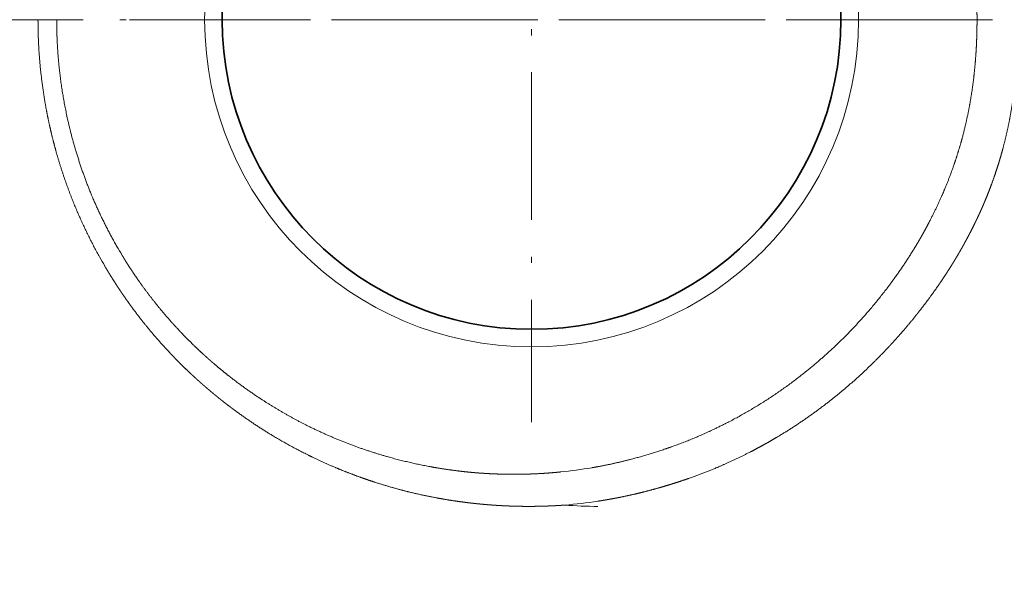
# Model space of a CAD drawing. Extents: x -244 to 905, y 214 to 1282.
# Tile 8 of 13: x 548 to 629, y 391 to 435. Entities that reach past the tile are written whole.
import ezdxf
from ezdxf.enums import TextEntityAlignment as Align

# ---------------------------------------------------------------- set-up
doc = ezdxf.new("R2010")
doc.units = 0
doc.linetypes.add('DASHDOT', pattern=[18.5, 12, -3, 0.5, -3])
doc.layers.get('0').update_dxf_attribs({"lineweight": 13})
doc.styles.get("Standard").update_dxf_attribs({"font": 'isocp.shx'})
doc.dimstyles.get("Standard").update_dxf_attribs({"dimtxt": 2.5, "dimasz": 2.5, "dimexe": 1.25, "dimexo": 0.625, "dimtad": 1, "dimcen": 2.5, "dimadec": 0, "dimazin": 0, "dimtfac": 1, "dimtmove": 0, "dimatfit": 0, "dimfxl": 0, "dimarcsym": 0})

# ---------------------------------------------------------------- blocks, each defined once
blk = doc.blocks.new('*D')
at = {"color": 7, "lineweight": 13}
for p, q in [((-1.876, 1126.191), (-229.604, 1126.191)), ((-227.604, 706.191), (-227.604, 1126.191)), ((509.444, 1126.191), (332.709, 1126.191)), ((334.709, 1018.858), (334.709, 1126.191)), ((508.51, 1081.191), (332.709, 1081.191)), ((-1.876, 706.191), (-229.604, 706.191)), ((657.336, 617.278), (299.471, 617.278)), ((301.471, 253.39), (301.471, 617.278)), ((375.102, 433.334), (375.102, 214.031)), ((905.151, 433.334), (905.151, 214.031)), ((657.336, 253.39), (299.471, 253.39)), ((375.102, 216.031), (905.151, 216.031))]:
    blk.add_line(p, q, dxfattribs=at)
for points in [[(-227.087, 1124.259), (-227.604, 1126.191), (-228.122, 1124.259)], [(335.227, 1124.259), (334.709, 1126.191), (334.192, 1124.259)], [(334.192, 1083.123), (334.709, 1081.191), (335.227, 1083.123)], [(-228.122, 708.123), (-227.604, 706.191), (-227.087, 708.123)], [(301.988, 615.346), (301.471, 617.278), (300.953, 615.346)], [(300.953, 255.321), (301.471, 253.39), (301.988, 255.321)], [(377.034, 216.549), (375.102, 216.031), (377.034, 215.513)], [(903.219, 215.513), (905.151, 216.031), (903.219, 216.549)]]:
    blk.add_lwpolyline(points, dxfattribs=at)
for s, p, p2 in [('45', (332.709, 1018.858), (332.709, 1045.947)), ('420', (-229.604, 895.175), (-229.604, 937.207)), ('360', (299.471, 414.318), (299.471, 456.35))]:
    blk.add_text(s, height=14, rotation=90, dxfattribs=at).set_placement(p, p2, align=Align.FIT)
blk.add_text('530', height=14, dxfattribs=at).set_placement((619.11, 218.031), (661.143, 218.031), align=Align.FIT)
blk = doc.blocks.new('BLOCK66')
at = {"color": 7, "linetype": 'DASHDOT', "lineweight": 13}
for p, q in [((215, 32.728), (215, -32.728)), ((247.727, 0), (182.272, 0))]:
    blk.add_line(p, q, dxfattribs=at)
blk = doc.blocks.new('BLOCK67')
at = {"color": 7, "lineweight": 13}
blk.add_circle((215, 0), 26.607, dxfattribs=at)
at = {"color": 7, "lineweight": 35}
blk.add_circle((215, 0), 25.175, dxfattribs=at)
at = {"color": 7, "lineweight": 13}
for centre, radius, start, end in [((212.928, -0.243), 36.531, 209.87193, 211.16009), ((214.078, -0.163), 39.219, 209.16392, 210.41981), ((213.645, 0.379), 37.339, 275.73591, 279.64336), ((214.305, 0.829), 40.441, 274.80562, 278.6669), ((220.944, 7.251), 46.833, 266.0196, 269.32667)]:
    blk.add_arc(centre, radius, start, end, dxfattribs=at)
blk.add_ellipse((82655.492, 105168.938), major_axis=(-82481.766, -105281.203), ratio=0.026321, start_param=6.26223, end_param=6.297127, dxfattribs=at)
for points, knots in [([(251.252, 0), (251.252, 0.148), (251.251, 0.295), (251.25, 0.442), (251.246, 0.736), (251.24, 1.03), (251.236, 1.177), (251.211, 2.039), (251.163, 2.897), (251.107, 3.61), (250.955, 5.106), (250.726, 6.592), (250.583, 7.369), (250.338, 8.511), (250.043, 9.64), (249.942, 10.004), (249.678, 10.906), (249.382, 11.799), (249.194, 12.327), (248.894, 13.118), (248.569, 13.899), (248.458, 14.159), (248.23, 14.677), (247.991, 15.19), (247.869, 15.445), (247.617, 15.959), (247.356, 16.467), (247.221, 16.722), (247.016, 17.103), (246.804, 17.481), (246.733, 17.607), (246.59, 17.858), (246.444, 18.107), (246.37, 18.231), (246.144, 18.609), (245.911, 18.984), (245.752, 19.235), (245.429, 19.734), (245.097, 20.226), (244.928, 20.47), (243.938, 21.875), (242.87, 23.226), (241.937, 24.303), (239.839, 26.515), (237.53, 28.516), (236.246, 29.515), (234.248, 30.903), (232.144, 32.127), (231.441, 32.511), (229.835, 33.335), (228.18, 34.062), (227.248, 34.434), (225.737, 34.976), (224.198, 35.444), (223.617, 35.61), (222.658, 35.863), (221.691, 36.086), (221.311, 36.168), (220.899, 36.251), (220.485, 36.328), (220.453, 36.334), (220.389, 36.346), (220.325, 36.358), (220.294, 36.363), (220.2, 36.38), (220.103, 36.397), (220.022, 36.411), (219.961, 36.422), (219.9, 36.432)], [0, 0, 0, 0, 0, 0, 1.071056, 1.071056, 1.071056, 2.142112, 2.142112, 2.142112, 7.352411, 7.352411, 7.352411, 13.090898, 13.090898, 13.090898, 15.840102, 15.840102, 15.840102, 19.927845, 19.927845, 19.927845, 21.982138, 21.982138, 21.982138, 24.036432, 24.036432, 24.036432, 26.131672, 26.131672, 26.131672, 27.179317, 27.179317, 27.179317, 28.226962, 28.226962, 28.226962, 30.375435, 30.375435, 30.375435, 32.524579, 32.524579, 32.524579, 42.809412, 42.809412, 42.809412, 54.50261, 54.50261, 54.50261, 60.272505, 60.272505, 60.272505, 67.43278, 67.43278, 67.43278, 71.739895, 71.739895, 71.739895, 74.505388, 74.505388, 74.505388, 74.735892, 74.735892, 74.735892, 74.966396, 74.966396, 74.966396, 75.408754, 75.408754, 75.408754, 75.408754, 75.408754, 75.408754]), ([(251.252, 0), (251.252, -0.183), (251.251, -0.365), (251.249, -0.547), (251.243, -0.912), (251.234, -1.276), (251.228, -1.455), (251.208, -1.998), (251.179, -2.541), (251.155, -2.901), (251.1, -3.622), (251.028, -4.343), (250.988, -4.703), (250.854, -5.782), (250.678, -6.855), (250.541, -7.57), (250.307, -8.634), (250.03, -9.688), (249.932, -10.038), (249.728, -10.735), (249.504, -11.427), (249.387, -11.771), (249.022, -12.799), (248.615, -13.813), (248.326, -14.485), (247.865, -15.474), (247.368, -16.444), (247.199, -16.765), (247.027, -17.083), (246.85, -17.4)], [0, 0, 0, 0, 0, 0, 1.325236, 1.325236, 1.325236, 2.656828, 2.656828, 2.656828, 5.292277, 5.292277, 5.292277, 7.930039, 7.930039, 7.930039, 13.211028, 13.211028, 13.211028, 15.853854, 15.853854, 15.853854, 18.497169, 18.497169, 18.497169, 23.785676, 23.785676, 23.785676, 26.414835, 26.414835, 26.414835, 26.414835, 26.414835, 26.414835]), ([(179.831, -19.275), (178.962, -17.719), (178.182, -16.113), (177.489, -14.456), (176.82, -12.556), (176.274, -10.62), (176.226, -10.445), (176.066, -9.849), (175.914, -9.235), (175.817, -8.82), (175.685, -8.219), (175.567, -7.627), (175.529, -7.429), (175.252, -5.944), (175.046, -4.443), (174.92, -3.135), (174.847, -1.771), (174.831, -0.407), (174.831, -0.356), (174.83, -0.255), (174.83, -0.154), (174.829, -0.103), (174.829, -0.053), (174.829, -0.002), (174.829, -0.001), (174.829, -0.001), (174.829, 0)], [0, 0, 0, 0, 0, 0, 17.359428, 17.359428, 17.359428, 19.340508, 19.340508, 19.340508, 23.232731, 23.232731, 23.232731, 25.168855, 25.168855, 25.168855, 37.764199, 37.764199, 37.764199, 38.248436, 38.248436, 38.248436, 38.732673, 38.732673, 38.732673, 38.739225, 38.739225, 38.739225, 38.739225, 38.739225, 38.739225]), ([(181.25, -18.437), (180.488, -17.109), (179.794, -15.741), (179.171, -14.334), (178.208, -11.81), (177.478, -9.205), (177.208, -8.075), (176.833, -6.175), (176.582, -4.254), (176.502, -3.482), (176.426, -2.515), (176.382, -1.547), (176.375, -1.354), (176.365, -1.064), (176.359, -0.773), (176.357, -0.676), (176.354, -0.481), (176.352, -0.286), (176.351, -0.194), (176.351, -0.096), (176.351, 0)], [0, 0, 0, 0, 0, 0, 11.004805, 11.004805, 11.004805, 19.29144, 19.29144, 19.29144, 24.819803, 24.819803, 24.819803, 26.2026, 26.2026, 26.2026, 26.892797, 26.892797, 26.892797, 27.591535, 27.591535, 27.591535, 27.591535, 27.591535, 27.591535]), ([(488.502, 0), (488.502, -0.068), (488.502, -0.136), (488.502, -0.204), (488.501, -0.342), (488.501, -0.48), (488.5, -0.549), (488.497, -1.031), (488.492, -1.514), (488.485, -1.928), (488.434, -4.552), (488.316, -7.175), (488.168, -9.381), (487.136, -21.004), (484.777, -32.491), (482.007, -41.612), (476.697, -54.661), (469.721, -66.885), (467.298, -70.74), (463.413, -76.382), (459.186, -81.767), (457.736, -83.538), (453.981, -87.931), (449.992, -92.131), (447.506, -94.59), (441.927, -99.784), (436.008, -104.606), (432.712, -107.101), (427.38, -110.846), (421.854, -114.285), (419.806, -115.502), (416.161, -117.571), (412.445, -119.514), (410.83, -120.329), (408.118, -121.646), (405.374, -122.896), (404.275, -123.383), (402.067, -124.336), (399.838, -125.245), (398.719, -125.689), (395.341, -126.99), (391.924, -128.189), (389.628, -128.944), (385.474, -130.217), (381.282, -131.348), (379.414, -131.824), (375.312, -132.812), (371.185, -133.696), (368.939, -134.15), (365.794, -134.753), (362.644, -135.319), (361.749, -135.477), (359.885, -135.801), (358.02, -136.114), (357.036, -136.276), (352.251, -137.05), (347.473, -137.751), (343.662, -138.261), (335.866, -139.204), (328.028, -139.954), (324.019, -140.288), (312.344, -141.129), (300.596, -141.609), (292.861, -141.783), (280.72, -141.834), (268.649, -141.527), (264.25, -141.367), (259.299, -141.131), (254.364, -140.839), (253.798, -140.805), (252.949, -140.752), (252.1, -140.698), (251.817, -140.68), (251.393, -140.652), (250.968, -140.625), (250.827, -140.615), (250.228, -140.575), (249.631, -140.535), (249.205, -140.506), (248.603, -140.464), (247.996, -140.421), (247.841, -140.41), (247.53, -140.388), (247.22, -140.366), (247.064, -140.355), (246.289, -140.299), (245.517, -140.243), (244.9, -140.197), (243.397, -140.084), (241.907, -139.967), (241.03, -139.897), (239.403, -139.763), (237.788, -139.621), (237.026, -139.551), (234.909, -139.351), (232.793, -139.129), (231.412, -138.973), (228.487, -138.617), (225.52, -138.2), (223.957, -137.965), (222.113, -137.669), (220.267, -137.345), (219.986, -137.295), (219.725, -137.248), (219.463, -137.2)], [0, 0, 0, 0, 0, 0, 0.492193, 0.492193, 0.492193, 0.984386, 0.984386, 0.984386, 3.937493, 3.937493, 3.937493, 19.712743, 19.712743, 19.712743, 87.160053, 87.160053, 87.160053, 119.381527, 119.381527, 119.381527, 135.62147, 135.62147, 135.62147, 160.256315, 160.256315, 160.256315, 189.312571, 189.312571, 189.312571, 206.075908, 206.075908, 206.075908, 218.815368, 218.815368, 218.815368, 227.258686, 227.258686, 227.258686, 235.700614, 235.700614, 235.700614, 252.649772, 252.649772, 252.649772, 266.196582, 266.196582, 266.196582, 282.289789, 282.289789, 282.289789, 288.67214, 288.67214, 288.67214, 295.586538, 295.586538, 295.586538, 322.807467, 322.807467, 322.807467, 351.121058, 351.121058, 351.121058, 405.062959, 405.062959, 405.062959, 436.098556, 436.098556, 436.098556, 440.122925, 440.122925, 440.122925, 442.135112, 442.135112, 442.135112, 443.141208, 443.141208, 443.141208, 446.396931, 446.396931, 446.396931, 447.507106, 447.507106, 447.507106, 448.617281, 448.617281, 448.617281, 453.057936, 453.057936, 453.057936, 459.474939, 459.474939, 459.474939, 465.03483, 465.03483, 465.03483, 475.219877, 475.219877, 475.219877, 486.56679, 486.56679, 486.56679, 488.438538, 488.438538, 488.438538, 488.438538, 488.438538, 488.438538]), ([(483.723, 0), (483.722, -0.297), (483.721, -0.601), (483.718, -0.939), (483.712, -1.472), (483.704, -2.005), (483.699, -2.239), (483.69, -2.702), (483.678, -3.165), (483.671, -3.396), (483.611, -5.366), (483.511, -7.334), (483.391, -9.07), (482.584, -18.382), (480.888, -27.611), (478.925, -35.009), (474.939, -46.414), (469.619, -57.268), (467.499, -61.158), (464.635, -65.912), (461.524, -70.507), (460.887, -71.425), (459.592, -73.252), (458.258, -75.052), (457.58, -75.947), (452.956, -81.916), (447.905, -87.555), (443.282, -92.123), (436.966, -97.686), (430.257, -102.755), (428.693, -103.895), (425.207, -106.345), (421.631, -108.66), (419.652, -109.885), (416.639, -111.666), (413.572, -113.356), (412.536, -113.913), (410.445, -115.012), (408.331, -116.069), (407.263, -116.59), (405.472, -117.441), (403.668, -118.261), (402.943, -118.584), (401.493, -119.22), (400.034, -119.836), (399.304, -120.138), (396.744, -121.178), (394.159, -122.158), (392.3, -122.827), (388.167, -124.236), (383.986, -125.489), (381.681, -126.131), (376.765, -127.403), (371.795, -128.51), (369.158, -129.054), (364.898, -129.881), (360.62, -130.639), (359.003, -130.917), (356.122, -131.398), (353.244, -131.853), (351.96, -132.05), (348.808, -132.523), (345.656, -132.962), (343.765, -133.213), (338.072, -133.933), (332.359, -134.546), (328.532, -134.91), (322.708, -135.396), (316.861, -135.787), (314.866, -135.909), (307.132, -136.343), (299.368, -136.624), (293.599, -136.752), (284.916, -136.825), (276.264, -136.715), (273.347, -136.657), (268.297, -136.519), (263.263, -136.319), (261.127, -136.222), (257.917, -136.06), (254.713, -135.874), (253.639, -135.809), (252.305, -135.725), (250.972, -135.637), (250.668, -135.617), (250.143, -135.582), (249.623, -135.546), (249.36, -135.528), (248.819, -135.491), (248.274, -135.453), (248.06, -135.438), (246.558, -135.331), (245.064, -135.222), (243.885, -135.133), (242.082, -134.993), (240.301, -134.846), (239.707, -134.796), (238.527, -134.694), (237.352, -134.588), (236.746, -134.531), (234.4, -134.305), (232.058, -134.05), (230.295, -133.838), (227.956, -133.53), (225.595, -133.182), (225.042, -133.098), (223.934, -132.927), (222.824, -132.746), (222.268, -132.653), (221.552, -132.53), (220.837, -132.403), (220.677, -132.375), (220.517, -132.346), (220.357, -132.317)], [0, 0, 0, 0, 0, 0, 2.178635, 2.178635, 2.178635, 3.848291, 3.848291, 3.848291, 5.522654, 5.522654, 5.522654, 18.081099, 18.081099, 18.081099, 73.011488, 73.011488, 73.011488, 104.739272, 104.739272, 104.739272, 112.738034, 112.738034, 112.738034, 120.77064, 120.77064, 120.77064, 166.772982, 166.772982, 166.772982, 180.512869, 180.512869, 180.512869, 197.045408, 197.045408, 197.045408, 205.393989, 205.393989, 205.393989, 213.819982, 213.819982, 213.819982, 219.447661, 219.447661, 219.447661, 225.041036, 225.041036, 225.041036, 239.014361, 239.014361, 239.014361, 255.951729, 255.951729, 255.951729, 274.934308, 274.934308, 274.934308, 286.444161, 286.444161, 286.444161, 295.443476, 295.443476, 295.443476, 308.921802, 308.921802, 308.921802, 335.99667, 335.99667, 335.99667, 349.997707, 349.997707, 349.997707, 390.202204, 390.202204, 390.202204, 410.604421, 410.604421, 410.604421, 425.68571, 425.68571, 425.68571, 433.299277, 433.299277, 433.299277, 435.141475, 435.141475, 435.141475, 437.044908, 437.044908, 437.044908, 439.045213, 439.045213, 439.045213, 447.742715, 447.742715, 447.742715, 452.127381, 452.127381, 452.127381, 456.479535, 456.479535, 456.479535, 469.626259, 469.626259, 469.626259, 473.635008, 473.635008, 473.635008, 477.643756, 477.643756, 477.643756, 478.800601, 478.800601, 478.800601, 478.800601, 478.800601, 478.800601]), ([(254.612, 0), (254.612, -0.058), (254.612, -0.116), (254.612, -0.161), (254.612, -0.231), (254.612, -0.306), (254.611, -0.333), (254.611, -0.387), (254.611, -0.445), (254.61, -0.473), (254.607, -0.842), (254.601, -1.21), (254.592, -1.549), (254.572, -2.122), (254.544, -2.695), (254.531, -2.928), (254.502, -3.396), (254.467, -3.864), (254.448, -4.099), (254.408, -4.553), (254.361, -5.009), (254.339, -5.212), (254.288, -5.651), (254.231, -6.09), (254.201, -6.305), (254.056, -7.307), (253.875, -8.308), (253.711, -9.09), (253.479, -10.052), (253.211, -11.005), (253.159, -11.187), (253.05, -11.552), (252.937, -11.916), (252.879, -12.097), (252.732, -12.545), (252.576, -12.993), (252.48, -13.26), (252.283, -13.789), (252.075, -14.312), (251.968, -14.575), (251.823, -14.921), (251.673, -15.265), (251.634, -15.352), (251.557, -15.525), (251.479, -15.698), (251.44, -15.784), (251.319, -16.046), (251.199, -16.299), (251.129, -16.443), (251.019, -16.668), (250.9, -16.905), (250.864, -16.977), (250.792, -17.12), (250.718, -17.263), (250.677, -17.343), (250.538, -17.61), (250.396, -17.876), (250.29, -18.071), (250.154, -18.318), (250.016, -18.564), (249.986, -18.616), (249.895, -18.776), (249.8, -18.941), (249.734, -19.053), (249.6, -19.282), (249.467, -19.503), (249.412, -19.594), (249.285, -19.802), (249.155, -20.011), (249.09, -20.114), (248.949, -20.337), (248.805, -20.56), (248.728, -20.678), (248.575, -20.911), (248.422, -21.14), (248.345, -21.255), (248.112, -21.597), (247.874, -21.937), (247.714, -22.163), (247.371, -22.636), (247.02, -23.104), (246.834, -23.348), (246.457, -23.834), (246.069, -24.315), (245.873, -24.554), (245.398, -25.122), (244.909, -25.684), (244.621, -26.006), (244.184, -26.484), (243.739, -26.951), (243.589, -27.107), (241.973, -28.765), (240.236, -30.324), (238.565, -31.645), (236.627, -32.979), (234.59, -34.17), (234.428, -34.264), (233.979, -34.519), (233.52, -34.77), (233.25, -34.914), (232.844, -35.126), (232.44, -35.331), (232.314, -35.394), (231.405, -35.842), (230.48, -36.262), (229.685, -36.598), (228.59, -37.023), (227.476, -37.41), (227.182, -37.508), (226.69, -37.668), (226.197, -37.821), (225.999, -37.881), (225.602, -37.999), (225.204, -38.112), (225.004, -38.168), (224.388, -38.335), (223.765, -38.491), (223.338, -38.593), (222.704, -38.733), (222.072, -38.86), (221.867, -38.899), (221.557, -38.957), (221.247, -39.011), (221.144, -39.029), (221.014, -39.051), (220.884, -39.073), (220.859, -39.077), (220.806, -39.085), (220.753, -39.094), (220.73, -39.098), (220.649, -39.111), (220.564, -39.124), (220.501, -39.134), (220.45, -39.142), (220.399, -39.15)], [0, 0, 0, 0, 0, 0, 0.528254, 0.528254, 0.528254, 0.788098, 0.788098, 0.788098, 1.047942, 1.047942, 1.047942, 4.16416, 4.16416, 4.16416, 6.3148, 6.3148, 6.3148, 8.46544, 8.46544, 8.46544, 10.47705, 10.47705, 10.47705, 12.46204, 12.46204, 12.46204, 19.638223, 19.638223, 19.638223, 21.344287, 21.344287, 21.344287, 23.050352, 23.050352, 23.050352, 25.56014, 25.56014, 25.56014, 28.064357, 28.064357, 28.064357, 28.910122, 28.910122, 28.910122, 29.755886, 29.755886, 29.755886, 31.471529, 31.471529, 31.471529, 32.197098, 32.197098, 32.197098, 32.902902, 32.902902, 32.902902, 34.887328, 34.887328, 34.887328, 35.420665, 35.420665, 35.420665, 36.487322, 36.487322, 36.487322, 37.591525, 37.591525, 37.591525, 38.657936, 38.657936, 38.657936, 39.878186, 39.878186, 39.878186, 41.098437, 41.098437, 41.098437, 43.538875, 43.538875, 43.538875, 46.248893, 46.248893, 46.248893, 48.956187, 48.956187, 48.956187, 52.703192, 52.703192, 52.703192, 54.580685, 54.580685, 54.580685, 72.893977, 72.893977, 72.893977, 74.718943, 74.718943, 74.718943, 77.260247, 77.260247, 77.260247, 78.549327, 78.549327, 78.549327, 85.869727, 85.869727, 85.869727, 88.475255, 88.475255, 88.475255, 90.219281, 90.219281, 90.219281, 91.963307, 91.963307, 91.963307, 95.595242, 95.595242, 95.595242, 97.343969, 97.343969, 97.343969, 98.217948, 98.217948, 98.217948, 98.436483, 98.436483, 98.436483, 98.662883, 98.662883, 98.662883, 99.089995, 99.089995, 99.089995, 99.089995, 99.089995, 99.089995]), ([(246.85, -17.4), (246.753, -17.572), (246.656, -17.744), (246.558, -17.913), (246.358, -18.253), (246.154, -18.591), (246.051, -18.759), (245.312, -19.943), (244.517, -21.093), (243.801, -22.05), (241.512, -24.877), (238.902, -27.433), (237.022, -29.006), (234.036, -31.118), (230.817, -32.854), (229.72, -33.391), (228.071, -34.117), (226.379, -34.74), (225.821, -34.933), (224.422, -35.389), (223.003, -35.782), (222.155, -35.993), (221.265, -36.185), (220.37, -36.349), (220.334, -36.356), (220.232, -36.374), (220.127, -36.393), (220.034, -36.409), (219.967, -36.421), (219.9, -36.432)], [0, 0, 0, 0, 0, 0, 1.43237, 1.43237, 1.43237, 2.862324, 2.862324, 2.862324, 11.538674, 11.538674, 11.538674, 29.130223, 29.130223, 29.130223, 37.746974, 37.746974, 37.746974, 42.018481, 42.018481, 42.018481, 48.242032, 48.242032, 48.242032, 48.497175, 48.497175, 48.497175, 48.982987, 48.982987, 48.982987, 48.982987, 48.982987, 48.982987]), ([(217.377, -36.773), (216.981, -36.813), (216.583, -36.848), (216.184, -36.877), (215.584, -36.914), (214.982, -36.939), (214.781, -36.946), (214.486, -36.954), (214.191, -36.96), (214.065, -36.962), (213.921, -36.963), (213.775, -36.964), (213.724, -36.964), (213.619, -36.965), (213.514, -36.965), (213.474, -36.965), (213.224, -36.964), (212.974, -36.961), (212.759, -36.957), (212.363, -36.947), (211.968, -36.933), (211.793, -36.925), (211.542, -36.913), (211.289, -36.898), (211.244, -36.895), (211.187, -36.892), (211.13, -36.888), (211.118, -36.887), (211.097, -36.886), (211.074, -36.884), (211.062, -36.884), (211.025, -36.881), (210.987, -36.879), (210.962, -36.877), (210.911, -36.874), (210.86, -36.87), (210.835, -36.868), (210.784, -36.865), (210.733, -36.861), (210.707, -36.859), (210.644, -36.854), (210.581, -36.849), (210.54, -36.846), (210.491, -36.842), (210.447, -36.838), (210.434, -36.837), (210.338, -36.829), (210.23, -36.82), (210.155, -36.813), (210.031, -36.802), (209.91, -36.79), (209.88, -36.787), (209.822, -36.781), (209.766, -36.775), (209.735, -36.772), (209.412, -36.739), (209.09, -36.702), (208.794, -36.666), (207.929, -36.55), (207.065, -36.409), (206.496, -36.305), (204.754, -35.952), (203.029, -35.495), (201.876, -35.14), (199.61, -34.341), (197.401, -33.357), (196.322, -32.824), (194.563, -31.864), (192.867, -30.785), (192.202, -30.336), (191.144, -29.581), (190.119, -28.779), (189.73, -28.464), (189.326, -28.126), (188.929, -27.781), (188.91, -27.765), (188.871, -27.731), (188.83, -27.695), (188.809, -27.677), (188.768, -27.641), (188.727, -27.605), (188.706, -27.587), (188.665, -27.55), (188.625, -27.514), (188.602, -27.494), (188.567, -27.463), (188.531, -27.43), (188.512, -27.413), (188.363, -27.279), (188.215, -27.144), (188.086, -27.025), (187.744, -26.707), (187.408, -26.382), (187.199, -26.177), (186.787, -25.764), (186.383, -25.341), (186.183, -25.128), (185.451, -24.333), (184.748, -23.509), (184.25, -22.892), (183.649, -22.106), (183.075, -21.299), (182.961, -21.137), (182.736, -20.811), (182.516, -20.483), (182.408, -20.32), (182.191, -19.988), (181.98, -19.653), (181.875, -19.485), (181.771, -19.316), (181.668, -19.145)], [0, 0, 0, 0, 0, 0, 2.998098, 2.998098, 2.998098, 4.494428, 4.494428, 4.494428, 5.19537, 5.19537, 5.19537, 5.569463, 5.569463, 5.569463, 5.96323, 5.96323, 5.96323, 7.42991, 7.42991, 7.42991, 8.969678, 8.969678, 8.969678, 9.306844, 9.306844, 9.306844, 9.39125, 9.39125, 9.39125, 9.475657, 9.475657, 9.475657, 9.644415, 9.644415, 9.644415, 9.812964, 9.812964, 9.812964, 9.981514, 9.981514, 9.981514, 10.228806, 10.228806, 10.228806, 10.313122, 10.313122, 10.313122, 10.933778, 10.933778, 10.933778, 11.1326, 11.1326, 11.1326, 11.331469, 11.331469, 11.331469, 13.517175, 13.517175, 13.517175, 17.730175, 17.730175, 17.730175, 26.471862, 26.471862, 26.471862, 35.086995, 35.086995, 35.086995, 40.779519, 40.779519, 40.779519, 44.329202, 44.329202, 44.329202, 44.506525, 44.506525, 44.506525, 44.683847, 44.683847, 44.683847, 44.861123, 44.861123, 44.861123, 45.038398, 45.038398, 45.038398, 45.215522, 45.215522, 45.215522, 46.45537, 46.45537, 46.45537, 48.518741, 48.518741, 48.518741, 50.582112, 50.582112, 50.582112, 56.140724, 56.140724, 56.140724, 57.524223, 57.524223, 57.524223, 58.912541, 58.912541, 58.912541, 60.299573, 60.299573, 60.299573, 60.299573, 60.299573, 60.299573]), ([(217.693, -39.469), (217.543, -39.48), (217.392, -39.49), (217.241, -39.499), (217.038, -39.511), (216.834, -39.521), (216.789, -39.523), (216.643, -39.53), (216.509, -39.536), (216.428, -39.54), (216.28, -39.545), (216.12, -39.551), (216.081, -39.552), (215.976, -39.555), (215.877, -39.558), (215.83, -39.559), (215.682, -39.563), (215.533, -39.566), (215.462, -39.567), (215.04, -39.574), (214.611, -39.575), (214.286, -39.572), (213.951, -39.566), (213.619, -39.557), (213.601, -39.557), (213.566, -39.556), (213.535, -39.555), (213.52, -39.555), (213.49, -39.554), (213.459, -39.553), (213.442, -39.552), (213.406, -39.551), (213.37, -39.55), (213.353, -39.549), (213.32, -39.548), (213.288, -39.547), (213.273, -39.546), (213.241, -39.545), (213.207, -39.544), (213.191, -39.543), (213.074, -39.539), (212.959, -39.534), (212.86, -39.529), (212.747, -39.524), (212.634, -39.518), (212.618, -39.517), (212.586, -39.516), (212.551, -39.514), (212.533, -39.513), (212.498, -39.511), (212.465, -39.509), (212.449, -39.508), (212.416, -39.506), (212.383, -39.504), (212.366, -39.503), (212.332, -39.502), (212.298, -39.5), (212.282, -39.499), (212.25, -39.497), (212.218, -39.495), (212.203, -39.494), (212.155, -39.491), (212.107, -39.488), (212.075, -39.486), (211.916, -39.475), (211.752, -39.464), (211.613, -39.453), (211.467, -39.441), (211.322, -39.429), (211.311, -39.428), (211.288, -39.426), (211.266, -39.424), (211.255, -39.423), (211.232, -39.421), (211.21, -39.42), (211.2, -39.419), (211.178, -39.417), (211.155, -39.415), (211.144, -39.414), (211.113, -39.411), (211.081, -39.408), (211.06, -39.406), (211.02, -39.402), (210.984, -39.399), (210.968, -39.398), (210.914, -39.393), (210.847, -39.387), (210.804, -39.382), (210.738, -39.376), (210.674, -39.369), (210.654, -39.367), (210.612, -39.363), (210.569, -39.358), (210.547, -39.356), (210.496, -39.351), (210.447, -39.345), (210.421, -39.342), (210.383, -39.338), (210.35, -39.335), (210.339, -39.334), (210.319, -39.332), (210.301, -39.33), (210.292, -39.329), (210.249, -39.324), (210.201, -39.318), (210.156, -39.313), (210.087, -39.305), (210.018, -39.298), (209.997, -39.295), (209.954, -39.29), (209.911, -39.285), (209.89, -39.282), (209.847, -39.277), (209.804, -39.272), (209.783, -39.269), (209.751, -39.265), (209.721, -39.261), (209.71, -39.26), (209.69, -39.258), (209.67, -39.255), (209.661, -39.254), (209.637, -39.251), (209.615, -39.248), (209.602, -39.247), (209.578, -39.244), (209.557, -39.241), (209.548, -39.24), (209.531, -39.238), (209.516, -39.236), (209.507, -39.235), (209.488, -39.232), (209.467, -39.23), (209.456, -39.228), (209.423, -39.224), (209.388, -39.219), (209.366, -39.216), (208.991, -39.167), (208.617, -39.112), (208.277, -39.06), (207.631, -38.952), (206.984, -38.83), (206.691, -38.772), (205.552, -38.537), (204.416, -38.258), (203.577, -38.029), (202.547, -37.716), (201.522, -37.368), (201.328, -37.3), (200.937, -37.162), (200.547, -37.017), (200.351, -36.944), (199.6, -36.655), (198.841, -36.341), (198.282, -36.098), (197.356, -35.673), (196.453, -35.223), (196.086, -35.035), (194.681, -34.29), (193.304, -33.47), (192.305, -32.823), (191.286, -32.107), (190.295, -31.352), (190.254, -31.32), (190.132, -31.226), (190.008, -31.131), (189.923, -31.064), (189.749, -30.927), (189.57, -30.785), (189.481, -30.713), (189.303, -30.569), (189.133, -30.43), (189.069, -30.376), (188.906, -30.241), (188.744, -30.104), (188.665, -30.037), (188.483, -29.882), (188.303, -29.726), (188.202, -29.637), (188.085, -29.534), (187.968, -29.429), (187.951, -29.414), (187.926, -29.392), (187.901, -29.37), (187.892, -29.362), (187.875, -29.347), (187.858, -29.331), (187.849, -29.323), (187.822, -29.298), (187.795, -29.274), (187.777, -29.258), (187.749, -29.233), (187.723, -29.209), (187.714, -29.201), (187.696, -29.185), (187.677, -29.168), (187.667, -29.159), (187.636, -29.13), (187.601, -29.098), (187.575, -29.075), (187.526, -29.029), (187.477, -28.984), (187.454, -28.962), (187.417, -28.928), (187.384, -28.897), (187.371, -28.885), (187.349, -28.864), (187.327, -28.844), (187.316, -28.834), (187.282, -28.802), (187.248, -28.77), (187.233, -28.756), (187.043, -28.577), (186.853, -28.396), (186.701, -28.249), (186.384, -27.936), (186.07, -27.618), (185.924, -27.469), (185.675, -27.21), (185.432, -26.952), (185.328, -26.84), (184.538, -25.983), (183.776, -25.093), (183.134, -24.293), (182.46, -23.392), (181.818, -22.466), (181.745, -22.361), (181.633, -22.197), (181.523, -22.034), (181.467, -21.951), (181.302, -21.702), (181.144, -21.459), (181.046, -21.308), (180.876, -21.04), (180.708, -20.769), (180.651, -20.676), (180.565, -20.535), (180.48, -20.394), (180.451, -20.347), (180.409, -20.276), (180.367, -20.205), (180.353, -20.182), (180.325, -20.135), (180.298, -20.09), (180.286, -20.068), (180.272, -20.045), (180.258, -20.021)], [0, 0, 0, 0, 0, 0, 1.674315, 1.674315, 1.674315, 2.247612, 2.247612, 2.247612, 3.37731, 3.37731, 3.37731, 3.969575, 3.969575, 3.969575, 4.527802, 4.527802, 4.527802, 5.742768, 5.742768, 5.742768, 9.121791, 9.121791, 9.121791, 9.309846, 9.309846, 9.309846, 9.497902, 9.497902, 9.497902, 9.685894, 9.685894, 9.685894, 9.873885, 9.873885, 9.873885, 10.054538, 10.054538, 10.054538, 10.235191, 10.235191, 10.235191, 11.319022, 11.319022, 11.319022, 11.499694, 11.499694, 11.499694, 11.680367, 11.680367, 11.680367, 11.861019, 11.861019, 11.861019, 12.041671, 12.041671, 12.041671, 12.222325, 12.222325, 12.222325, 12.40298, 12.40298, 12.40298, 12.764281, 12.764281, 12.764281, 14.209191, 14.209191, 14.209191, 14.329601, 14.329601, 14.329601, 14.450012, 14.450012, 14.450012, 14.570427, 14.570427, 14.570427, 14.690843, 14.690843, 14.690843, 14.891598, 14.891598, 14.891598, 15.097027, 15.097027, 15.097027, 15.387547, 15.387547, 15.387547, 15.53283, 15.53283, 15.53283, 15.678113, 15.678113, 15.678113, 15.865262, 15.865262, 15.865262, 15.958928, 15.958928, 15.958928, 16.052593, 16.052593, 16.052593, 16.411724, 16.411724, 16.411724, 16.572455, 16.572455, 16.572455, 16.733186, 16.733186, 16.733186, 16.893974, 16.893974, 16.893974, 16.974389, 16.974389, 16.974389, 17.054803, 17.054803, 17.054803, 17.176012, 17.176012, 17.176012, 17.29722, 17.29722, 17.29722, 17.418195, 17.418195, 17.418195, 17.53917, 17.53917, 17.53917, 17.780746, 17.780746, 17.780746, 21.509231, 21.509231, 21.509231, 24.629151, 24.629151, 24.629151, 33.56709, 33.56709, 33.56709, 35.686028, 35.686028, 35.686028, 37.799086, 37.799086, 37.799086, 43.788929, 43.788929, 43.788929, 47.900784, 47.900784, 47.900784, 59.623572, 59.623572, 59.623572, 60.130037, 60.130037, 60.130037, 61.141017, 61.141017, 61.141017, 62.151998, 62.151998, 62.151998, 63.208066, 63.208066, 63.208066, 64.218952, 64.218952, 64.218952, 65.528928, 65.528928, 65.528928, 65.747276, 65.747276, 65.747276, 65.856466, 65.856466, 65.856466, 65.965655, 65.965655, 65.965655, 66.184838, 66.184838, 66.184838, 66.294527, 66.294527, 66.294527, 66.404217, 66.404217, 66.404217, 66.621403, 66.621403, 66.621403, 66.84057, 66.84057, 66.84057, 66.982041, 66.982041, 66.982041, 67.123511, 67.123511, 67.123511, 67.427968, 67.427968, 67.427968, 69.664176, 69.664176, 69.664176, 71.630961, 71.630961, 71.630961, 73.10616, 73.10616, 73.10616, 82.912015, 82.912015, 82.912015, 83.823778, 83.823778, 83.823778, 84.79554, 84.79554, 84.79554, 86.770138, 86.770138, 86.770138, 87.809143, 87.809143, 87.809143, 88.328657, 88.328657, 88.328657, 88.588423, 88.588423, 88.588423, 88.848189, 88.848189, 88.848189, 88.848189, 88.848189, 88.848189])]:
    blk.add_open_spline(points, degree=5, knots=knots, dxfattribs=at)

msp = doc.modelspace()

# ---------------------------------------------------------------- linework, layer by layer
at = {"color": 7, "linetype": 'DASHDOT', "lineweight": 13}
msp.add_line((375.102, 435.334), (905.151, 435.334), dxfattribs=at)

# ---------------------------------------------------------------- block references
at = {"lineweight": 0}
for name in ['BLOCK67', 'BLOCK66']:
    msp.add_blockref(name, (375.102, 435.334), dxfattribs=at)

# ---------------------------------------------------------------- dimensions: what is measured, and where the dimension line sits
at = {"color": 0, "lineweight": 0}
dim = msp.add_linear_dim(base=(301.471, 617.278), p1=(659.336, 253.39), p2=(659.336, 617.278), angle=90, text='360', dimstyle='Standard', dxfattribs=at)
dim.commit()
dim.dimension.update_dxf_attribs({"geometry": '*D', "text_midpoint": (301.471, 435.334), "dimtype": 161})
for base, p1, p2, angle, middle in [((375.102, 216.031), (905.151, 435.334), (375.102, 435.334), 179.99905, (640.127, 216.031)), ((334.709, 1081.191), (511.444, 1126.191), (510.51, 1081.191), 269.99857, (334.709, 1032.403)), ((-227.604, 1126.191), (0.124, 706.191), (0.124, 1126.191), 89.99952, (-227.604, 916.191))]:
    dim = msp.add_linear_dim(base=base, p1=p1, p2=p2, angle=angle, dimstyle='Standard', dxfattribs=at)
    dim.commit()
    dim.dimension.update_dxf_attribs({"geometry": '*D', "text_midpoint": middle, "dimtype": 160})

doc.saveas('drawing.dxf')
